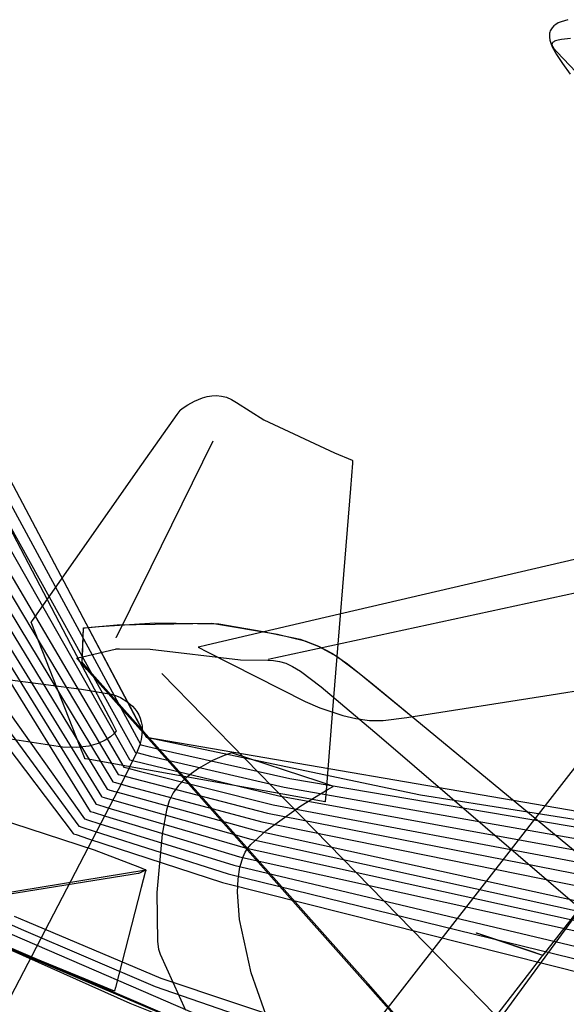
# Model space of a CAD drawing. Extents: x -3.57 to 3.57, y -2.08 to 2.06.
# Tile 24 of 219: x -3.01 to -2.87, y -0.29 to -0.03. Entities that reach past the tile are written whole.
import ezdxf

# ---------------------------------------------------------------- set-up
doc = ezdxf.new("R2010")
doc.units = 0

msp = doc.modelspace()

# ---------------------------------------------------------------- linework, layer by layer
at = {"layer": 'Layer 1', "color": 7, "linetype": 'CONTINUOUS'}
for p, q in [((-2.871222, -0.03143), (-2.871381, -0.031708)), ((-2.871035, -0.031166), (-2.871222, -0.03143)), ((-2.870581, -0.030681), (-2.871035, -0.031166)), ((-2.870022, -0.030248), (-2.870581, -0.030681)), ((-2.869361, -0.029867), (-2.870022, -0.030248)), ((-2.868602, -0.029534), (-2.869361, -0.029867)), ((-2.866803, -0.029004), (-2.868602, -0.029534)), ((-2.871737, -0.032966), (-2.87174, -0.033687)), ((-2.87174, -0.033687), (-2.871622, -0.034474)), ((-2.871691, -0.032629), (-2.871737, -0.032966)), ((-2.871616, -0.032307), (-2.871691, -0.032629)), ((-2.871513, -0.032), (-2.871616, -0.032307)), ((-2.871381, -0.031708), (-2.871513, -0.032)), ((-2.866102, -0.034032), (-2.868502, -0.034316)), ((-2.871622, -0.034474), (-2.871381, -0.035327)), ((-2.871381, -0.035327), (-2.871011, -0.03625)), ((-2.871058, -0.035524), (-2.871061, -0.035608)), ((-2.871061, -0.035608), (-2.871055, -0.035695)), ((-2.871045, -0.035443), (-2.871058, -0.035524)), ((-2.871055, -0.035695), (-2.871039, -0.035785)), ((-2.871022, -0.035365), (-2.871045, -0.035443)), ((-2.871039, -0.035785), (-2.870982, -0.035973)), ((-2.87099, -0.035289), (-2.871022, -0.035365)), ((-2.871011, -0.03625), (-2.869879, -0.038314)), ((-2.870947, -0.035216), (-2.87099, -0.035289)), ((-2.870982, -0.035973), (-2.870889, -0.036174)), ((-2.870894, -0.035146), (-2.870947, -0.035216)), ((-2.870831, -0.035078), (-2.870894, -0.035146)), ((-2.870889, -0.036174), (-2.870606, -0.036614)), ((-2.870757, -0.035012), (-2.870831, -0.035078)), ((-2.870576, -0.034888), (-2.870757, -0.035012)), ((-2.870606, -0.036614), (-2.869685, -0.037666)), ((-2.87035, -0.034773), (-2.870576, -0.034888)), ((-2.870079, -0.034666), (-2.87035, -0.034773)), ((-2.869391, -0.034477), (-2.870079, -0.034666)), ((-2.868502, -0.034316), (-2.869391, -0.034477)), ((-2.869879, -0.038314), (-2.868198, -0.040682)), ((-2.869685, -0.037666), (-2.862953, -0.044705)), ((-2.868198, -0.040682), (-2.866163, -0.043592)), ((-2.981842, -0.216576), (-3.038622, -0.109205)), ((-3.052714, -0.114906), (-2.985508, -0.228957)), ((-2.996389, -0.189068), (-3.034779, -0.116471)), ((-3.059779, -0.120413), (-2.990028, -0.23489)), ((-3.056384, -0.120563), (-2.98852, -0.232909)), ((-3.054049, -0.118583), (-2.987012, -0.230933)), ((-3.061071, -0.123716), (-2.991531, -0.236866)), ((-3.035167, -0.122902), (-2.980988, -0.22302)), ((-3.063401, -0.124894), (-2.993039, -0.238843)), ((-3.064677, -0.128065), (-2.994543, -0.240823)), ((-3.036371, -0.127779), (-2.982496, -0.225)), ((-2.968417, -0.132004), (-2.966649, -0.131024)), ((-2.966649, -0.131024), (-2.964488, -0.130162)), ((-2.964488, -0.130162), (-2.963294, -0.129847)), ((-2.963294, -0.129847), (-2.962042, -0.129647)), ((-2.962042, -0.129647), (-2.960745, -0.129592)), ((-2.960745, -0.129592), (-2.959416, -0.129711)), ((-2.959416, -0.129711), (-2.95807, -0.130031)), ((-2.95807, -0.130031), (-2.956719, -0.130583)), ((-2.956719, -0.130583), (-2.955376, -0.131394)), ((-2.955376, -0.131394), (-2.948143, -0.136025)), ((-2.971255, -0.134643), (-2.970489, -0.133555)), ((-2.970489, -0.133555), (-2.970428, -0.133468)), ((-2.970428, -0.133468), (-2.970418, -0.133453)), ((-2.970418, -0.133453), (-2.970417, -0.133453)), ((-2.970417, -0.133452), (-2.970416, -0.133451)), ((-2.970417, -0.133453), (-2.970417, -0.133452)), ((-2.970417, -0.133453), (-2.970417, -0.133453)), ((-2.970417, -0.133453), (-2.970417, -0.133453)), ((-2.970417, -0.133453), (-2.970417, -0.133453)), ((-2.970417, -0.133453), (-2.970417, -0.133453)), ((-2.970417, -0.133453), (-2.970417, -0.133453)), ((-2.970417, -0.133453), (-2.970417, -0.133453)), ((-2.970417, -0.133453), (-2.970417, -0.133453)), ((-2.970417, -0.133453), (-2.970417, -0.133453)), ((-2.970417, -0.133453), (-2.970417, -0.133453)), ((-2.970416, -0.133451), (-2.970404, -0.133441)), ((-2.970404, -0.133441), (-2.970346, -0.133391)), ((-2.970346, -0.133391), (-2.969685, -0.132869)), ((-2.969685, -0.132869), (-2.968417, -0.132004)), ((-2.980687, -0.148056), (-2.971255, -0.134643)), ((-2.948143, -0.136025), (-2.929197, -0.144926)), ((-3.028794, -0.140788), (-2.999757, -0.196037)), ((-2.986536, -0.19224), (-2.961665, -0.141709)), ((-2.929197, -0.144926), (-2.924477, -0.146885)), ((-2.924477, -0.146885), (-2.924367, -0.14693)), ((-2.92437, -0.147075), (-2.924419, -0.147693)), ((-2.92436, -0.146949), (-2.92437, -0.147075)), ((-2.924367, -0.14693), (-2.924359, -0.146933)), ((-2.924359, -0.146937), (-2.92436, -0.146949)), ((-2.924359, -0.146933), (-2.924358, -0.146933)), ((-2.924358, -0.146934), (-2.924359, -0.146937)), ((-2.924358, -0.146933), (-2.924358, -0.146933)), ((-2.924358, -0.146933), (-2.924358, -0.146933)), ((-2.924358, -0.146933), (-2.924358, -0.146933)), ((-2.924358, -0.146933), (-2.924358, -0.146933)), ((-2.924358, -0.146933), (-2.924358, -0.146933)), ((-2.924358, -0.146933), (-2.924358, -0.146933)), ((-2.924358, -0.146933), (-2.924358, -0.146934)), ((-3.007029, -0.185514), (-2.980687, -0.148056)), ((-2.924419, -0.147693), (-2.924965, -0.154467)), ((-3.026525, -0.152091), (-2.984, -0.226976)), ((-2.924965, -0.154467), (-2.929816, -0.214764)), ((-2.901291, -0.31858), (-2.788557, -0.164457)), ((-3.049435, -0.167609), (-2.996051, -0.242799)), ((-2.852134, -0.170414), (-2.93436, -0.189579)), ((-3.050864, -0.172081), (-2.997559, -0.244776)), ((-2.938946, -0.324267), (-2.820624, -0.172174)), ((-2.832419, -0.175362), (-2.946972, -0.200142)), ((-3.052288, -0.176554), (-2.999063, -0.246756)), ((-3.00999, -0.189724), (-3.007029, -0.185514)), ((-2.981376, -0.217458), (-2.996389, -0.189068)), ((-2.93436, -0.189579), (-2.963309, -0.196326)), ((-2.871228, -0.209679), (-2.743406, -0.189)), ((-3.010323, -0.190197), (-3.010322, -0.190196)), ((-3.010323, -0.190197), (-3.010323, -0.190197)), ((-3.010323, -0.190197), (-3.010323, -0.190197)), ((-3.010323, -0.190197), (-3.010323, -0.190197)), ((-3.010323, -0.190197), (-3.010323, -0.190197)), ((-2.997177, -0.223592), (-3.010323, -0.190197)), ((-3.010322, -0.190196), (-3.010321, -0.190194)), ((-3.010321, -0.190194), (-3.010316, -0.190187)), ((-3.010316, -0.190187), (-3.010261, -0.190108)), ((-3.010261, -0.190108), (-3.00999, -0.189724)), ((-2.996648, -0.200573), (-2.996331, -0.191717)), ((-2.996613, -0.199596), (-2.996331, -0.191717)), ((-2.996331, -0.191717), (-2.99633, -0.191716)), ((-2.996331, -0.191717), (-2.996331, -0.191717)), ((-2.996331, -0.191717), (-2.996331, -0.191717)), ((-2.996331, -0.191717), (-2.996331, -0.191717)), ((-2.996331, -0.191717), (-2.996331, -0.191717)), ((-2.996331, -0.191717), (-2.996331, -0.191717)), ((-2.996331, -0.191717), (-2.996331, -0.191717)), ((-2.996331, -0.191717), (-2.996331, -0.191717)), ((-2.996331, -0.191717), (-2.996331, -0.191717)), ((-2.996331, -0.191717), (-2.996331, -0.191717)), ((-2.996331, -0.191717), (-2.99633, -0.191717)), ((-2.99633, -0.191716), (-2.996329, -0.191716)), ((-2.99633, -0.191717), (-2.996329, -0.191716)), ((-2.996329, -0.191716), (-2.996322, -0.191716)), ((-2.996329, -0.191716), (-2.996326, -0.191716)), ((-2.996326, -0.191716), (-2.996286, -0.191712)), ((-2.996322, -0.191716), (-2.996252, -0.191708)), ((-2.996286, -0.191712), (-2.99609, -0.191692)), ((-2.996252, -0.191708), (-2.995908, -0.191673)), ((-2.99609, -0.191692), (-2.995263, -0.191609)), ((-2.995908, -0.191673), (-2.99217, -0.191326)), ((-2.995263, -0.191609), (-2.987288, -0.19094)), ((-2.99217, -0.191326), (-2.977204, -0.190387)), ((-2.987459, -0.194116), (-2.986536, -0.19224)), ((-2.987288, -0.19094), (-2.961965, -0.190504)), ((-2.977204, -0.190387), (-2.960173, -0.190658)), ((-2.961965, -0.190504), (-2.944404, -0.193388)), ((-2.960173, -0.190658), (-2.948287, -0.192715)), ((-2.987571, -0.194342), (-2.98757, -0.194341)), ((-2.987571, -0.194343), (-2.987571, -0.194342)), ((-2.987571, -0.194342), (-2.987571, -0.194342)), ((-2.987571, -0.194343), (-2.987571, -0.194343)), ((-2.987571, -0.194343), (-2.987571, -0.194343)), ((-2.987571, -0.194343), (-2.987571, -0.194343)), ((-2.987571, -0.194343), (-2.987571, -0.194343)), ((-2.987571, -0.194343), (-2.987571, -0.194343)), ((-2.98757, -0.194341), (-2.987566, -0.194333)), ((-2.987566, -0.194333), (-2.987546, -0.194292)), ((-2.987546, -0.194292), (-2.987459, -0.194116)), ((-2.948287, -0.192715), (-2.938415, -0.194778)), ((-2.944404, -0.193388), (-2.937136, -0.195181)), ((-2.938415, -0.194778), (-2.933569, -0.196582)), ((-2.999757, -0.196037), (-2.988769, -0.216944)), ((-2.996605, -0.199429), (-2.987854, -0.197378)), ((-2.987854, -0.197378), (-2.987854, -0.197378)), ((-2.987854, -0.197378), (-2.987854, -0.197378)), ((-2.987854, -0.197378), (-2.987854, -0.197378)), ((-2.987854, -0.197378), (-2.987854, -0.197378)), ((-2.987854, -0.197378), (-2.987854, -0.197378)), ((-2.987854, -0.197378), (-2.987853, -0.197378)), ((-2.987853, -0.197378), (-2.987849, -0.197378)), ((-2.987849, -0.197378), (-2.987807, -0.197377)), ((-2.987807, -0.197377), (-2.987601, -0.197372)), ((-2.987601, -0.197372), (-2.986731, -0.197356)), ((-2.986731, -0.197356), (-2.97848, -0.19744)), ((-2.97848, -0.19744), (-2.954372, -0.200232)), ((-2.965692, -0.196882), (-2.965693, -0.196882)), ((-2.965693, -0.196882), (-2.965693, -0.196882)), ((-2.965693, -0.196882), (-2.965693, -0.196882)), ((-2.965693, -0.196882), (-2.965693, -0.196882)), ((-2.965693, -0.196882), (-2.965693, -0.196882)), ((-2.965693, -0.196882), (-2.965693, -0.196882)), ((-2.965693, -0.196882), (-2.965693, -0.196882)), ((-2.965693, -0.196882), (-2.965693, -0.196882)), ((-2.965693, -0.196882), (-2.965693, -0.196882)), ((-2.965693, -0.196882), (-2.965692, -0.196882)), ((-2.965682, -0.196879), (-2.965692, -0.196882)), ((-2.965692, -0.196882), (-2.965688, -0.196884)), ((-2.965688, -0.196884), (-2.96565, -0.196904)), ((-2.965534, -0.196845), (-2.965682, -0.196879)), ((-2.96565, -0.196904), (-2.965461, -0.197)), ((-2.963309, -0.196326), (-2.965534, -0.196845)), ((-2.965461, -0.197), (-2.963403, -0.198046)), ((-2.937136, -0.195181), (-2.93349, -0.196618)), ((-2.933569, -0.196582), (-2.928501, -0.19938)), ((-2.93349, -0.196618), (-2.929718, -0.198617)), ((-2.998098, -0.199779), (-2.998091, -0.199778)), ((-2.998098, -0.19978), (-2.998098, -0.199779)), ((-2.998098, -0.199779), (-2.998098, -0.199779)), ((-2.997777, -0.200142), (-2.998098, -0.19978)), ((-2.998098, -0.19978), (-2.998098, -0.19978)), ((-2.998098, -0.19978), (-2.998098, -0.19978)), ((-2.998098, -0.19978), (-2.998098, -0.19978)), ((-2.998098, -0.19978), (-2.998098, -0.19978)), ((-2.998098, -0.19978), (-2.998098, -0.19978)), ((-2.998098, -0.19978), (-2.998098, -0.19978)), ((-2.998098, -0.19978), (-2.998098, -0.19978)), ((-2.998098, -0.19978), (-2.998098, -0.19978)), ((-2.998091, -0.199778), (-2.99806, -0.199771)), ((-2.99806, -0.199771), (-2.997927, -0.199739)), ((-2.997927, -0.199739), (-2.996605, -0.199429)), ((-2.995395, -0.202824), (-2.997777, -0.200142)), ((-2.996656, -0.200786), (-2.996613, -0.199596)), ((-2.963403, -0.198046), (-2.937048, -0.211435)), ((-2.929718, -0.198617), (-2.925731, -0.20133)), ((-2.928501, -0.19938), (-2.922575, -0.203853)), ((-2.996661, -0.200932), (-2.99666, -0.200901)), ((-2.996661, -0.200935), (-2.99666, -0.200906)), ((-2.996661, -0.200939), (-2.996661, -0.200932)), ((-2.996661, -0.20094), (-2.996661, -0.200935)), ((-2.996661, -0.200941), (-2.996661, -0.200939)), ((-2.996661, -0.200941), (-2.996661, -0.20094)), ((-2.99634, -0.201303), (-2.996661, -0.200941)), ((-2.996661, -0.200941), (-2.996661, -0.200941)), ((-2.996661, -0.200941), (-2.996661, -0.200941)), ((-2.996661, -0.200941), (-2.996661, -0.200941)), ((-2.996661, -0.200941), (-2.996661, -0.200941)), ((-2.996661, -0.200941), (-2.996661, -0.200941)), ((-2.996661, -0.200941), (-2.996661, -0.200941)), ((-2.996661, -0.200941), (-2.996661, -0.200941)), ((-2.996661, -0.200941), (-2.996661, -0.200941)), ((-2.996661, -0.200941), (-2.996661, -0.200941)), ((-2.99634, -0.201303), (-2.996661, -0.200941)), ((-2.996661, -0.200941), (-2.996661, -0.200941)), ((-2.996661, -0.200941), (-2.996661, -0.200941)), ((-2.996661, -0.200941), (-2.996661, -0.200941)), ((-2.996661, -0.200941), (-2.996661, -0.200941)), ((-2.996661, -0.200941), (-2.996661, -0.200941)), ((-2.996661, -0.200941), (-2.996661, -0.200941)), ((-2.996661, -0.200941), (-2.996661, -0.200941)), ((-2.996661, -0.200941), (-2.996661, -0.200941)), ((-2.996661, -0.200941), (-2.996661, -0.200941)), ((-2.996661, -0.200941), (-2.996661, -0.200941)), ((-2.996661, -0.200941), (-2.996661, -0.200941)), ((-2.996661, -0.200941), (-2.996661, -0.200941)), ((-2.99666, -0.200901), (-2.996648, -0.200573)), ((-2.99666, -0.200906), (-2.996656, -0.200786)), ((-2.993958, -0.203985), (-2.99634, -0.201303)), ((-2.993959, -0.203984), (-2.99634, -0.201303)), ((-2.921682, -0.285834), (-2.995395, -0.202824)), ((-2.954372, -0.200232), (-2.947032, -0.200328)), ((-2.947032, -0.200328), (-2.945489, -0.200418)), ((-2.945489, -0.200418), (-2.943917, -0.200684)), ((-2.943917, -0.200684), (-2.942244, -0.201199)), ((-2.942244, -0.201199), (-2.940396, -0.202039)), ((-2.940396, -0.202039), (-2.938301, -0.203278)), ((-2.925731, -0.20133), (-2.919525, -0.20635)), ((-2.920247, -0.28699), (-2.993959, -0.203984)), ((-2.920245, -0.286992), (-2.993958, -0.203985)), ((-2.886246, -0.295259), (-2.975343, -0.203925)), ((-2.938301, -0.203278), (-2.932729, -0.207529)), ((-2.922575, -0.203853), (-2.906229, -0.217297)), ((-3.01591, -0.205597), (-2.996839, -0.208086)), ((-2.996839, -0.208086), (-2.9889, -0.2095)), ((-2.932729, -0.207529), (-2.917254, -0.220632)), ((-2.919525, -0.20635), (-2.794815, -0.309421)), ((-2.9889, -0.2095), (-2.987516, -0.209917)), ((-2.987516, -0.209917), (-2.986453, -0.210368)), ((-2.986453, -0.210368), (-2.984745, -0.211402)), ((-2.909841, -0.215717), (-2.871228, -0.209679)), ((-2.984745, -0.211402), (-2.983246, -0.212643)), ((-2.983246, -0.212643), (-2.982597, -0.213352)), ((-2.982597, -0.213352), (-2.982025, -0.214123)), ((-2.937048, -0.211435), (-2.933113, -0.213135)), ((-2.933113, -0.213135), (-2.927016, -0.215157)), ((-2.982025, -0.214123), (-2.981538, -0.214961)), ((-2.981538, -0.214961), (-2.981146, -0.21587)), ((-2.981146, -0.21587), (-2.980856, -0.216854)), ((-2.929816, -0.214764), (-2.931554, -0.23636)), ((-2.927016, -0.215157), (-2.923491, -0.215964)), ((-2.923491, -0.215964), (-2.919826, -0.216464)), ((-2.916156, -0.216526), (-2.909841, -0.215717)), ((-3.001973, -0.223615), (-3.042882, -0.217283)), ((-2.988769, -0.216944), (-2.987729, -0.218923)), ((-2.979735, -0.220561), (-2.981842, -0.216576)), ((-2.979842, -0.22036), (-2.981376, -0.217458)), ((-2.980856, -0.216854), (-2.980676, -0.217916)), ((-2.980676, -0.217916), (-2.980616, -0.219061)), ((-2.919826, -0.216464), (-2.916156, -0.216526)), ((-2.906229, -0.217297), (-2.801409, -0.303963)), ((-2.989097, -0.220876), (-2.990487, -0.221789)), ((-2.988183, -0.220059), (-2.989097, -0.220876)), ((-2.987684, -0.219479), (-2.988183, -0.220059)), ((-2.987729, -0.218923), (-2.98755, -0.219263)), ((-2.987573, -0.219322), (-2.987684, -0.219479)), ((-2.987549, -0.219284), (-2.987573, -0.219322)), ((-2.98755, -0.219263), (-2.987545, -0.219273)), ((-2.987544, -0.219277), (-2.987549, -0.219284)), ((-2.987545, -0.219273), (-2.987544, -0.219275)), ((-2.987544, -0.219275), (-2.987543, -0.219276)), ((-2.987543, -0.219276), (-2.987544, -0.219277)), ((-2.987543, -0.219276), (-2.987543, -0.219276)), ((-2.987543, -0.219276), (-2.987543, -0.219276)), ((-2.987543, -0.219276), (-2.987543, -0.219276)), ((-2.987543, -0.219276), (-2.987543, -0.219276)), ((-2.987543, -0.219276), (-2.987543, -0.219276)), ((-2.987543, -0.219276), (-2.987543, -0.219276)), ((-2.987543, -0.219276), (-2.987543, -0.219276)), ((-2.987543, -0.219276), (-2.987543, -0.219276)), ((-2.987543, -0.219276), (-2.987543, -0.219276)), ((-2.980682, -0.220291), (-2.980884, -0.221611)), ((-2.980616, -0.219061), (-2.980682, -0.220291)), ((-2.97952, -0.220967), (-2.979842, -0.22036)), ((-2.979537, -0.220937), (-2.979735, -0.220561)), ((-2.979491, -0.221024), (-2.979537, -0.220937)), ((-2.97949, -0.221025), (-2.97952, -0.220967)), ((-2.979481, -0.221041), (-2.979491, -0.221024)), ((-2.979483, -0.221039), (-2.97949, -0.221025)), ((-2.979481, -0.221042), (-2.979483, -0.221039)), ((-2.979481, -0.221043), (-2.979481, -0.221041)), ((-2.97948, -0.221043), (-2.979481, -0.221042)), ((-2.97948, -0.221043), (-2.979481, -0.221043)), ((-2.979479, -0.221044), (-2.97948, -0.221043)), ((-2.97948, -0.221043), (-2.97948, -0.221043)), ((-2.97948, -0.221043), (-2.97948, -0.221043)), ((-2.97948, -0.221043), (-2.97948, -0.221043)), ((-2.97948, -0.221043), (-2.97948, -0.221043)), ((-2.632518, -0.280859), (-2.97948, -0.221043)), ((-2.97948, -0.221043), (-2.97948, -0.221043)), ((-2.97948, -0.221043), (-2.97948, -0.221043)), ((-2.97948, -0.221043), (-2.97948, -0.221043)), ((-2.97948, -0.221043), (-2.97948, -0.221043)), ((-2.97948, -0.221043), (-2.97948, -0.221043)), ((-2.97948, -0.221043), (-2.97948, -0.221043)), ((-2.979476, -0.221044), (-2.979479, -0.221044)), ((-2.906237, -0.236499), (-2.979476, -0.221044)), ((-2.917254, -0.220632), (-2.819267, -0.304761)), ((-2.998095, -0.223713), (-3.001973, -0.223615)), ((-2.994928, -0.223348), (-2.998095, -0.223713)), ((-2.996079, -0.226383), (-2.997177, -0.223592)), ((-2.992411, -0.22266), (-2.994928, -0.223348)), ((-2.990487, -0.221789), (-2.992411, -0.22266)), ((-2.981239, -0.22304), (-2.982001, -0.22481)), ((-2.980884, -0.221611), (-2.981239, -0.22304)), ((-2.980988, -0.22302), (-2.980988, -0.22302)), ((-2.980988, -0.22302), (-2.980988, -0.22302)), ((-2.980988, -0.22302), (-2.980988, -0.22302)), ((-2.980988, -0.22302), (-2.980987, -0.22302)), ((-2.980987, -0.22302), (-2.980983, -0.223021)), ((-2.980983, -0.223021), (-2.980967, -0.223025)), ((-2.980967, -0.223025), (-2.980902, -0.22304)), ((-2.980902, -0.22304), (-2.980218, -0.223205)), ((-2.980218, -0.223205), (-2.976884, -0.223994)), ((-2.995972, -0.226655), (-2.996079, -0.226383)), ((-2.982001, -0.22481), (-2.985922, -0.23283)), ((-2.982496, -0.225), (-2.982496, -0.225)), ((-2.982496, -0.225), (-2.982496, -0.225)), ((-2.982496, -0.225), (-2.982496, -0.225)), ((-2.982496, -0.225), (-2.982495, -0.225)), ((-2.982495, -0.225), (-2.982491, -0.225001)), ((-2.982491, -0.225001), (-2.982475, -0.225005)), ((-2.982475, -0.225005), (-2.98241, -0.225021)), ((-2.98241, -0.225021), (-2.981725, -0.225191)), ((-2.981725, -0.225191), (-2.978391, -0.22601)), ((-2.978391, -0.22601), (-2.942621, -0.234384)), ((-2.976884, -0.223994), (-2.941119, -0.232064)), ((-2.995947, -0.226718), (-2.995972, -0.226655)), ((-2.995942, -0.226731), (-2.995947, -0.226718)), ((-2.995941, -0.226732), (-2.995942, -0.226731)), ((-2.99594, -0.226732), (-2.995941, -0.226732)), ((-2.995941, -0.226732), (-2.995941, -0.226732)), ((-2.995941, -0.226732), (-2.995941, -0.226732)), ((-2.995941, -0.226732), (-2.995941, -0.226732)), ((-2.995941, -0.226732), (-2.995941, -0.226732)), ((-2.995941, -0.226732), (-2.995941, -0.226732)), ((-2.995941, -0.226732), (-2.995941, -0.226732)), ((-2.995941, -0.226732), (-2.995941, -0.226732)), ((-2.995941, -0.226732), (-2.995941, -0.226732)), ((-2.995941, -0.226732), (-2.995941, -0.226732)), ((-2.995924, -0.226735), (-2.99594, -0.226732)), ((-2.995826, -0.226753), (-2.995924, -0.226735)), ((-2.994594, -0.226974), (-2.995826, -0.226753)), ((-2.979412, -0.229704), (-2.994594, -0.226974)), ((-2.985508, -0.228957), (-2.985508, -0.228957)), ((-2.985508, -0.228957), (-2.985508, -0.228957)), ((-2.985508, -0.228957), (-2.985508, -0.228957)), ((-2.985508, -0.228957), (-2.985507, -0.228957)), ((-2.985507, -0.228957), (-2.985503, -0.228958)), ((-2.985503, -0.228958), (-2.985487, -0.228962)), ((-2.985487, -0.228962), (-2.985422, -0.22898)), ((-2.985422, -0.22898), (-2.984736, -0.229162)), ((-2.984736, -0.229162), (-2.9814, -0.230038)), ((-2.984, -0.226976), (-2.984, -0.226976)), ((-2.984, -0.226976), (-2.984, -0.226976)), ((-2.984, -0.226976), (-2.984, -0.226976)), ((-2.984, -0.226976), (-2.983999, -0.226977)), ((-2.983999, -0.226977), (-2.983995, -0.226978)), ((-2.983995, -0.226978), (-2.983979, -0.226982)), ((-2.983979, -0.226982), (-2.983914, -0.226999)), ((-2.983914, -0.226999), (-2.983229, -0.227175)), ((-2.983229, -0.227175), (-2.979894, -0.228022)), ((-2.979894, -0.228022), (-2.94412, -0.236702)), ((-2.987012, -0.230933), (-2.987012, -0.230933)), ((-2.987012, -0.230933), (-2.987012, -0.230933)), ((-2.987012, -0.230933), (-2.987012, -0.230933)), ((-2.987012, -0.230933), (-2.987011, -0.230933)), ((-2.987011, -0.230933), (-2.987007, -0.230934)), ((-2.987007, -0.230934), (-2.986991, -0.230939)), ((-2.986991, -0.230939), (-2.986926, -0.230957)), ((-2.986926, -0.230957), (-2.98624, -0.231145)), ((-2.98624, -0.231145), (-2.982903, -0.23205)), ((-2.9814, -0.230038), (-2.945621, -0.239023)), ((-2.937011, -0.237326), (-2.979412, -0.229704)), ((-2.985922, -0.23283), (-3.073416, -0.400983)), ((-2.98852, -0.232909), (-2.98852, -0.232909)), ((-2.98852, -0.232909), (-2.98852, -0.232909)), ((-2.98852, -0.232909), (-2.988519, -0.23291)), ((-2.988519, -0.23291), (-2.988518, -0.23291)), ((-2.988518, -0.23291), (-2.988515, -0.232911)), ((-2.988515, -0.232911), (-2.988498, -0.232915)), ((-2.988498, -0.232915), (-2.988434, -0.232934)), ((-2.988434, -0.232934), (-2.987748, -0.233128)), ((-2.987748, -0.233128), (-2.98441, -0.234062)), ((-2.98441, -0.234062), (-2.948622, -0.243658)), ((-2.982903, -0.23205), (-2.94712, -0.24134)), ((-2.942621, -0.234384), (-2.660322, -0.283965)), ((-2.941119, -0.232064), (-2.657722, -0.279967)), ((-2.991531, -0.236866), (-2.991531, -0.236866)), ((-2.991531, -0.236866), (-2.991531, -0.236866)), ((-2.991531, -0.236866), (-2.991531, -0.236866)), ((-2.991531, -0.236866), (-2.99153, -0.236867)), ((-2.99153, -0.236867), (-2.991526, -0.236868)), ((-2.991526, -0.236868), (-2.99151, -0.236873)), ((-2.99151, -0.236873), (-2.991446, -0.236892)), ((-2.991446, -0.236892), (-2.990759, -0.237098)), ((-2.990028, -0.23489), (-2.990028, -0.23489)), ((-2.990028, -0.23489), (-2.990028, -0.23489)), ((-2.990028, -0.23489), (-2.990027, -0.23489)), ((-2.990027, -0.23489), (-2.990026, -0.23489)), ((-2.990026, -0.23489), (-2.990022, -0.234891)), ((-2.990022, -0.234891), (-2.990006, -0.234896)), ((-2.990006, -0.234896), (-2.989942, -0.234915)), ((-2.989942, -0.234915), (-2.989255, -0.235115)), ((-2.989255, -0.235115), (-2.985916, -0.236077)), ((-2.985916, -0.236077), (-2.950123, -0.245978)), ((-2.94412, -0.236702), (-2.662921, -0.287963)), ((-2.931554, -0.23636), (-2.931695, -0.238114)), ((-2.758873, -0.25974), (-2.906237, -0.236499)), ((-2.993354, -0.251212), (-3.029955, -0.239222)), ((-2.993039, -0.238843), (-2.993039, -0.238843)), ((-2.993039, -0.238843), (-2.993039, -0.238843)), ((-2.993039, -0.238843), (-2.993039, -0.238843)), ((-2.993039, -0.238843), (-2.993038, -0.238843)), ((-2.993038, -0.238843), (-2.993034, -0.238844)), ((-2.993034, -0.238844), (-2.993018, -0.238849)), ((-2.993018, -0.238849), (-2.992953, -0.238869)), ((-2.992953, -0.238869), (-2.992267, -0.239081)), ((-2.992267, -0.239081), (-2.988925, -0.240101)), ((-2.990759, -0.237098), (-2.987419, -0.238089)), ((-2.987419, -0.238089), (-2.951621, -0.248296)), ((-2.945621, -0.239023), (-2.66552, -0.291959)), ((-2.932245, -0.238183), (-2.937011, -0.237326)), ((-2.931809, -0.238261), (-2.932245, -0.238183)), ((-2.93172, -0.238278), (-2.931809, -0.238261)), ((-2.931711, -0.238279), (-2.93172, -0.238278)), ((-2.931709, -0.238279), (-2.931711, -0.238279)), ((-2.931707, -0.238255), (-2.931709, -0.238279)), ((-2.931709, -0.238279), (-2.931709, -0.238279)), ((-2.931709, -0.238279), (-2.931709, -0.23828)), ((-2.931709, -0.23828), (-2.931709, -0.238279)), ((-2.931709, -0.238279), (-2.931709, -0.238279)), ((-2.931709, -0.23828), (-2.931709, -0.23828)), ((-2.931709, -0.23828), (-2.931709, -0.23828)), ((-2.931709, -0.23828), (-2.931709, -0.23828)), ((-2.931709, -0.23828), (-2.931709, -0.23828)), ((-2.931709, -0.23828), (-2.931709, -0.23828)), ((-2.931695, -0.238114), (-2.931707, -0.238255)), ((-2.994543, -0.240823), (-2.994543, -0.240823)), ((-2.994543, -0.240823), (-2.994543, -0.240823)), ((-2.994543, -0.240823), (-2.994543, -0.240823)), ((-2.994543, -0.240823), (-2.994542, -0.240823)), ((-2.994542, -0.240823), (-2.994538, -0.240824)), ((-2.994538, -0.240824), (-2.994522, -0.24083)), ((-2.994522, -0.24083), (-2.994457, -0.24085)), ((-2.994457, -0.24085), (-2.99377, -0.241068)), ((-2.99377, -0.241068), (-2.990428, -0.242117)), ((-2.990428, -0.242117), (-2.954621, -0.252935)), ((-2.988925, -0.240101), (-2.953123, -0.250614)), ((-2.94712, -0.24134), (-2.66812, -0.295958)), ((-2.997559, -0.244776), (-2.997559, -0.244776)), ((-2.997559, -0.244776), (-2.997559, -0.244776)), ((-2.997559, -0.244776), (-2.997559, -0.244776)), ((-2.997559, -0.244776), (-2.997558, -0.244776)), ((-2.997558, -0.244776), (-2.997554, -0.244777)), ((-2.997554, -0.244777), (-2.997538, -0.244783)), ((-2.997538, -0.244783), (-2.997473, -0.244804)), ((-2.997473, -0.244804), (-2.996786, -0.245034)), ((-2.996051, -0.242799), (-2.996051, -0.242799)), ((-2.996051, -0.242799), (-2.996051, -0.242799)), ((-2.996051, -0.242799), (-2.996051, -0.242799)), ((-2.996051, -0.242799), (-2.99605, -0.2428)), ((-2.99605, -0.2428), (-2.996046, -0.242801)), ((-2.996046, -0.242801), (-2.99603, -0.242806)), ((-2.99603, -0.242806), (-2.995965, -0.242827)), ((-2.995965, -0.242827), (-2.995278, -0.243051)), ((-2.995278, -0.243051), (-2.991935, -0.244129)), ((-2.991935, -0.244129), (-2.956123, -0.255252)), ((-2.948622, -0.243658), (-2.670719, -0.299956)), ((-2.845724, -0.243657), (-2.872457, -0.277964)), ((-2.999063, -0.246756), (-2.999063, -0.246756)), ((-2.999063, -0.246756), (-2.999063, -0.246756)), ((-2.999063, -0.246756), (-2.999063, -0.246756)), ((-2.999063, -0.246756), (-2.999062, -0.246756)), ((-2.999062, -0.246756), (-2.999058, -0.246758)), ((-2.999058, -0.246758), (-2.999042, -0.246763)), ((-2.999042, -0.246763), (-2.998977, -0.246786)), ((-2.998977, -0.246786), (-2.998289, -0.247021)), ((-2.998289, -0.247021), (-2.994944, -0.248157)), ((-2.996786, -0.245034), (-2.993441, -0.246141)), ((-2.993441, -0.246141), (-2.957625, -0.25757)), ((-2.950123, -0.245978), (-2.494562, -0.34569)), ((-2.994944, -0.248157), (-2.959123, -0.259891)), ((-2.951621, -0.248296), (-2.494894, -0.348569)), ((-2.981283, -0.25585), (-2.993354, -0.251212)), ((-2.953123, -0.250614), (-2.495227, -0.351449)), ((-2.956123, -0.255252), (-2.683716, -0.319943)), ((-2.954621, -0.252935), (-2.49556, -0.354327)), ((-3.107475, -0.277177), (-2.97965, -0.2565)), ((-2.980018, -0.256353), (-2.981283, -0.25585)), ((-2.979718, -0.256472), (-2.980018, -0.256353)), ((-2.979657, -0.256497), (-2.979718, -0.256472)), ((-2.979651, -0.256499), (-2.979657, -0.256497)), ((-2.97965, -0.2565), (-2.979651, -0.256499)), ((-2.97965, -0.2565), (-2.97965, -0.2565)), ((-2.97965, -0.2565), (-2.97965, -0.2565)), ((-2.97965, -0.2565), (-2.97965, -0.2565)), ((-2.97965, -0.2565), (-2.97965, -0.2565)), ((-2.97965, -0.2565), (-2.97965, -0.2565)), ((-2.957625, -0.25757), (-2.686314, -0.323939)), ((-2.959123, -0.259891), (-2.688914, -0.327938)), ((-3.050461, -0.262506), (-2.873813, -0.338121)), ((-2.98387, -0.292187), (-3.048721, -0.263289)), ((-2.98387, -0.292187), (-3.048721, -0.263289)), ((-2.98387, -0.292187), (-3.048721, -0.263289)), ((-3.034362, -0.269736), (-2.876523, -0.337031)), ((-3.034362, -0.269736), (-2.876523, -0.337031)), ((-2.872233, -0.338755), (-3.032609, -0.270522)), ((-2.872233, -0.338755), (-3.032609, -0.270522)), ((-2.870727, -0.339358), (-3.03199, -0.270799)), ((-2.870727, -0.339358), (-3.03199, -0.270799)), ((-2.870727, -0.339358), (-3.03199, -0.270799)), ((-2.870727, -0.339358), (-3.03199, -0.270799)), ((-2.870727, -0.339358), (-3.03199, -0.270799)), ((-2.870727, -0.339358), (-3.03199, -0.270799)), ((-2.870727, -0.339358), (-3.03199, -0.270799)), ((-2.870727, -0.339358), (-3.03199, -0.270799)), ((-2.870727, -0.339358), (-3.03199, -0.270799)), ((-2.870727, -0.339358), (-3.03199, -0.270799)), ((-3.016365, -0.270833), (-3.013008, -0.272315)), ((-3.014857, -0.26885), (-3.011501, -0.270303)), ((-3.011501, -0.270303), (-2.975628, -0.285398)), ((-2.94494, -0.304225), (-3.018632, -0.272461)), ((-3.013008, -0.272315), (-2.97713, -0.287716)), ((-2.89123, -0.273351), (-2.891232, -0.27335)), ((-2.891232, -0.27335), (-2.891232, -0.27335)), ((-2.891232, -0.27335), (-2.891232, -0.27335)), ((-2.891232, -0.27335), (-2.891232, -0.27335)), ((-2.891232, -0.27335), (-2.891232, -0.27335)), ((-2.891232, -0.27335), (-2.891232, -0.27335)), ((-2.891232, -0.27335), (-2.891232, -0.27335)), ((-2.891232, -0.27335), (-2.891232, -0.27335)), ((-2.891232, -0.27335), (-2.891231, -0.273351)), ((-2.891231, -0.273351), (-2.891227, -0.273352)), ((-2.891193, -0.273364), (-2.89123, -0.273351)), ((-2.891227, -0.273352), (-2.891184, -0.273367)), ((-2.890644, -0.273549), (-2.891193, -0.273364)), ((-2.891184, -0.273367), (-2.890974, -0.273438)), ((-2.890974, -0.273438), (-2.888752, -0.27419)), ((-2.876012, -0.278503), (-2.890644, -0.273549)), ((-2.888752, -0.27419), (-2.874119, -0.279143)), ((-2.87379, -0.279255), (-2.876012, -0.278503)), ((-2.874119, -0.279143), (-2.873571, -0.279329)), ((-2.872457, -0.277964), (-2.87346, -0.279251)), ((-2.873902, -0.279823), (-2.877088, -0.28395)), ((-2.873601, -0.279433), (-2.873902, -0.279823)), ((-2.87358, -0.279326), (-2.87379, -0.279255)), ((-2.873539, -0.279352), (-2.873601, -0.279433)), ((-2.873537, -0.279341), (-2.87358, -0.279326)), ((-2.873571, -0.279329), (-2.873534, -0.279342)), ((-2.873533, -0.279345), (-2.873539, -0.279352)), ((-2.873533, -0.279342), (-2.873537, -0.279341)), ((-2.873534, -0.279342), (-2.873532, -0.279342)), ((-2.873532, -0.279342), (-2.873533, -0.279342)), ((-2.873532, -0.279343), (-2.873533, -0.279345)), ((-2.873532, -0.279343), (-2.873532, -0.279342)), ((-2.873532, -0.279342), (-2.873532, -0.279342)), ((-2.873532, -0.279342), (-2.873532, -0.279343)), ((-2.873531, -0.279343), (-2.873532, -0.279343)), ((-2.873532, -0.279343), (-2.873531, -0.279343)), ((-2.873531, -0.279343), (-2.873532, -0.279343)), ((-2.873532, -0.279343), (-2.873532, -0.279343)), ((-2.873532, -0.279343), (-2.873532, -0.279343)), ((-2.873527, -0.279337), (-2.873531, -0.279342)), ((-2.873531, -0.279342), (-2.873531, -0.279342)), ((-2.873531, -0.279342), (-2.873531, -0.279343)), ((-2.873531, -0.279343), (-2.873531, -0.279343)), ((-2.873531, -0.279343), (-2.873531, -0.279343)), ((-2.873531, -0.279343), (-2.873531, -0.279343)), ((-2.873531, -0.279343), (-2.873531, -0.279343)), ((-2.87346, -0.279251), (-2.873527, -0.279337)), ((-2.877088, -0.28395), (-2.89807, -0.311136)), ((-2.975628, -0.285398), (-2.717506, -0.371911)), ((-2.910138, -0.298834), (-2.921682, -0.285834)), ((-2.908702, -0.299991), (-2.920247, -0.28699)), ((-2.908701, -0.299991), (-2.920245, -0.286992)), ((-2.97713, -0.287716), (-2.720106, -0.375909)), ((-2.760414, -0.381054), (-2.98387, -0.292187)), ((-2.760414, -0.381054), (-2.98387, -0.292187)), ((-2.760414, -0.381054), (-2.98387, -0.292187))]:
    msp.add_line(p, q, dxfattribs=at)
at = {"layer": 'Layer 1', "color": 8, "linetype": 'CONTINUOUS'}
for p, q in [((-2.958729, -0.225886), (-2.961828, -0.227234)), ((-2.956934, -0.225249), (-2.958729, -0.225886)), ((-2.956767, -0.225197), (-2.956934, -0.225249)), ((-2.956733, -0.225186), (-2.956767, -0.225197)), ((-2.956729, -0.225185), (-2.956733, -0.225186)), ((-2.956728, -0.225185), (-2.956729, -0.225185)), ((-2.956729, -0.225185), (-2.956729, -0.225185)), ((-2.956728, -0.225185), (-2.956728, -0.225185)), ((-2.956728, -0.225185), (-2.956728, -0.225185)), ((-2.956728, -0.225185), (-2.956728, -0.225185)), ((-2.956728, -0.225185), (-2.956728, -0.225185)), ((-2.933341, -0.232859), (-2.956728, -0.225185)), ((-2.961828, -0.227234), (-2.96557, -0.229326)), ((-2.967475, -0.230662), (-2.969292, -0.232196)), ((-2.96557, -0.229326), (-2.967475, -0.230662)), ((-2.97094, -0.233934), (-2.972334, -0.235878)), ((-2.969292, -0.232196), (-2.97094, -0.233934)), ((-2.929926, -0.23398), (-2.933341, -0.232859)), ((-2.930899, -0.234882), (-2.929546, -0.23412)), ((-2.929603, -0.234086), (-2.929926, -0.23398)), ((-2.929536, -0.234107), (-2.929603, -0.234086)), ((-2.929546, -0.23412), (-2.929532, -0.234113)), ((-2.92953, -0.23411), (-2.929536, -0.234107)), ((-2.929532, -0.234113), (-2.929529, -0.234111)), ((-2.929528, -0.23411), (-2.92953, -0.23411)), ((-2.929529, -0.234111), (-2.929528, -0.23411)), ((-2.929528, -0.23411), (-2.929528, -0.23411)), ((-2.929528, -0.23411), (-2.929528, -0.23411)), ((-2.929528, -0.23411), (-2.929528, -0.23411)), ((-2.929528, -0.23411), (-2.929528, -0.23411)), ((-2.929528, -0.23411), (-2.929528, -0.23411)), ((-2.929528, -0.23411), (-2.929528, -0.23411)), ((-2.929528, -0.23411), (-2.929528, -0.23411)), ((-2.929528, -0.23411), (-2.929528, -0.23411)), ((-2.929528, -0.23411), (-2.929528, -0.23411)), ((-2.972911, -0.236929), (-2.973394, -0.238034)), ((-2.972334, -0.235878), (-2.972911, -0.236929)), ((-2.938184, -0.239306), (-2.930899, -0.234882)), ((-2.973394, -0.238034), (-2.974122, -0.24049)), ((-2.947584, -0.246019), (-2.938184, -0.239306)), ((-2.974122, -0.24049), (-2.975323, -0.246885)), ((-2.975323, -0.246885), (-2.976734, -0.262501)), ((-2.951581, -0.249643), (-2.947584, -0.246019)), ((-2.952384, -0.250625), (-2.951581, -0.249643)), ((-2.953649, -0.252979), (-2.953071, -0.25174)), ((-2.953071, -0.25174), (-2.952384, -0.250625)), ((-2.954497, -0.255783), (-2.953649, -0.252979)), ((-3.032782, -0.265607), (-2.983341, -0.257646)), ((-2.983341, -0.257646), (-2.981743, -0.257389)), ((-2.981743, -0.257389), (-2.981528, -0.257354)), ((-2.981528, -0.257354), (-2.981528, -0.257354)), ((-2.981528, -0.257354), (-2.981528, -0.257354)), ((-2.981528, -0.257354), (-2.981528, -0.257354)), ((-2.981528, -0.257354), (-2.981528, -0.257354)), ((-2.981528, -0.257354), (-2.981528, -0.257354)), ((-2.981528, -0.257354), (-2.981528, -0.257354)), ((-2.981528, -0.257354), (-2.981528, -0.257354)), ((-2.981528, -0.257354), (-2.981528, -0.257354)), ((-2.981528, -0.257354), (-2.981528, -0.257354)), ((-2.981528, -0.257354), (-2.981528, -0.257354)), ((-2.981528, -0.257354), (-2.981528, -0.257354)), ((-2.981528, -0.257354), (-2.981527, -0.257354)), ((-2.981527, -0.257354), (-2.981526, -0.257354)), ((-2.981526, -0.257354), (-2.981521, -0.257351)), ((-2.981521, -0.257351), (-2.981496, -0.25734)), ((-2.981496, -0.25734), (-2.981254, -0.25723)), ((-2.981254, -0.25723), (-2.97965, -0.2565)), ((-2.97979, -0.257043), (-2.98087, -0.261223)), ((-2.979681, -0.256622), (-2.97979, -0.257043)), ((-2.979655, -0.256523), (-2.979681, -0.256622)), ((-2.97965, -0.256502), (-2.979655, -0.256523)), ((-2.97965, -0.2565), (-2.97965, -0.2565)), ((-2.97965, -0.2565), (-2.97965, -0.2565)), ((-2.97965, -0.2565), (-2.97965, -0.2565)), ((-2.97965, -0.2565), (-2.97965, -0.2565)), ((-2.97965, -0.2565), (-2.97965, -0.2565)), ((-2.97965, -0.2565), (-2.97965, -0.256501)), ((-2.97965, -0.256501), (-2.97965, -0.256502)), ((-2.954972, -0.258951), (-2.954497, -0.255783)), ((-2.955117, -0.262396), (-2.954972, -0.258951)), ((-2.98087, -0.261223), (-2.987767, -0.287911)), ((-2.976734, -0.262501), (-2.976562, -0.275628)), ((-2.954594, -0.269772), (-2.955117, -0.262396)), ((-2.995822, -0.2857), (-3.039914, -0.267677)), ((-2.95152, -0.284056), (-2.954594, -0.269772)), ((-2.976562, -0.275628), (-2.976235, -0.27764)), ((-2.976235, -0.27764), (-2.975779, -0.279032)), ((-2.975779, -0.279032), (-2.969011, -0.293973)), ((-2.944725, -0.303102), (-2.95152, -0.284056)), ((-2.988917, -0.288523), (-2.995822, -0.2857)), ((-2.988221, -0.288808), (-2.988917, -0.288523)), ((-2.988057, -0.288875), (-2.988221, -0.288808)), ((-2.988024, -0.288888), (-2.988057, -0.288875)), ((-2.988021, -0.288889), (-2.988024, -0.288888)), ((-2.98802, -0.28889), (-2.988021, -0.288889)), ((-2.988008, -0.288843), (-2.98802, -0.28889)), ((-2.98802, -0.28889), (-2.98802, -0.28889)), ((-2.98802, -0.28889), (-2.98802, -0.28889)), ((-2.98802, -0.28889), (-2.98802, -0.28889)), ((-2.98802, -0.28889), (-2.98802, -0.28889)), ((-2.98802, -0.28889), (-2.98802, -0.28889)), ((-2.98802, -0.28889), (-2.98802, -0.28889)), ((-2.98802, -0.28889), (-2.98802, -0.28889)), ((-2.98802, -0.28889), (-2.98802, -0.28889)), ((-2.987767, -0.287911), (-2.988008, -0.288843))]:
    msp.add_line(p, q, dxfattribs=at)

doc.saveas('drawing.dxf')
